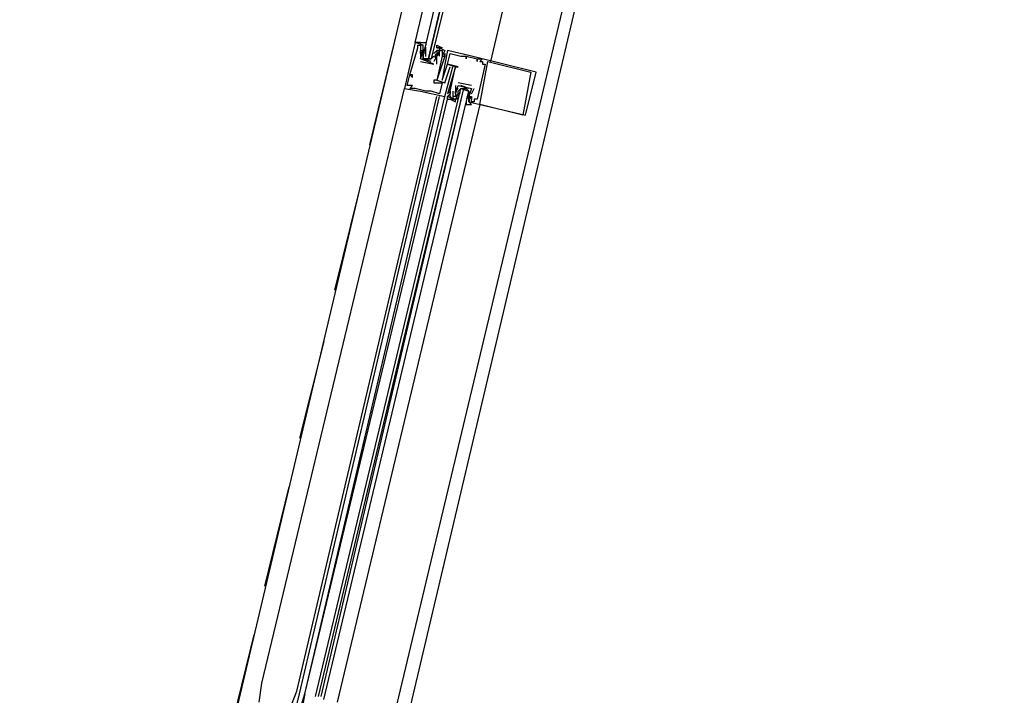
# Model space of a CAD drawing. Header units: feet. Extents: x -79 to 198, y -22 to 181.
# Tile 126 of 256: x 114.56 to 119.44, y 68.54 to 71.89. Entities that reach past the tile are written whole.
import ezdxf

# ---------------------------------------------------------------- set-up
doc = ezdxf.new("R2010")
doc.units = ezdxf.units.FT
doc.layers.add('A-LINEA', color=7, linetype='CONTINUOUS')

msp = doc.modelspace()

# ---------------------------------------------------------------- linework, layer by layer
at = {"layer": 'A-LINEA'}
for p, q in [((121.84, 91.1111), (114.56, 60.2978)), ((117.2133, 75.1511), (115.5733, 68.2178)), ((117.9733, 74.9778), (116.32, 68.0444)), ((116.4133, 71.7644), (116.2933, 71.2711)), ((116.56, 71.7644), (116.52, 71.7778)), ((116.52, 71.7778), (116.52, 71.7778)), ((116.5333, 71.7644), (116.5333, 71.7644)), ((116.5333, 71.7511), (116.5333, 71.7511)), ((116.5467, 71.7644), (116.5467, 71.7644)), ((116.5467, 71.7378), (116.5467, 71.7378)), ((116.5467, 71.7378), (116.5467, 71.7378)), ((116.56, 71.7644), (116.56, 71.7644)), ((116.56, 71.7511), (116.56, 71.7511)), ((116.5733, 71.7511), (116.56, 71.7378)), ((116.56, 71.7378), (116.56, 71.7378)), ((116.56, 71.7378), (116.56, 71.7378)), ((116.5732, 71.728), (116.5722, 71.7398)), ((116.5726, 71.736), (116.5723, 71.7543)), ((116.5733, 71.7511), (116.5733, 71.7511)), ((116.5733, 71.7378), (116.5733, 71.7378)), ((116.6133, 71.7244), (116.6267, 71.7378)), ((116.6267, 71.7511), (116.6267, 71.7511)), ((116.6267, 71.7378), (116.6267, 71.7378)), ((116.64, 71.7511), (116.64, 71.7511)), ((116.64, 71.7378), (116.64, 71.7378)), ((116.6533, 71.7378), (116.6533, 71.7378)), ((116.6667, 71.7378), (116.6667, 71.7378)), ((116.68, 71.7378), (116.68, 71.7378)), ((116.5467, 71.7244), (116.5467, 71.7244)), ((116.5467, 71.7244), (116.5467, 71.7244)), ((116.5467, 71.6978), (116.5467, 71.6978)), ((116.5467, 71.6978), (116.5467, 71.6978)), ((116.56, 71.7244), (116.56, 71.7244)), ((116.5725, 71.7088), (116.5719, 71.7292)), ((116.5732, 71.7146), (116.5722, 71.7265)), ((116.5733, 71.6978), (116.5867, 71.6978)), ((116.6, 71.6978), (116.6, 71.6978)), ((116.6133, 71.7244), (116.6133, 71.7244)), ((116.6133, 71.7111), (116.6133, 71.7111)), ((116.6247, 71.7216), (116.615, 71.7036)), ((116.6218, 71.7134), (116.6156, 71.7032)), ((116.6267, 71.7244), (116.6267, 71.7244)), ((116.6267, 71.7111), (116.6267, 71.7111)), ((116.6267, 71.7111), (116.6267, 71.7111)), ((116.637, 71.7337), (116.6285, 71.7175)), ((116.6352, 71.7267), (116.6289, 71.7165)), ((116.64, 71.7244), (116.64, 71.7244)), ((116.64, 71.7111), (116.64, 71.7111)), ((116.6533, 71.7111), (116.6533, 71.7111)), ((116.6533, 71.7111), (116.6533, 71.7111)), ((116.6667, 71.7244), (116.6667, 71.7244)), ((116.6667, 71.7111), (116.6667, 71.7111)), ((116.6667, 71.7111), (116.6667, 71.7111)), ((116.6933, 71.7244), (116.6933, 71.7244)), ((116.7467, 71.7111), (116.7467, 71.7111)), ((116.7733, 71.7111), (116.7733, 71.7111)), ((116.7733, 71.7111), (116.7733, 71.7111)), ((116.7733, 71.6978), (116.7733, 71.6978)), ((116.8, 71.7111), (116.8, 71.7111)), ((116.8267, 71.6978), (116.8267, 71.6978)), ((116.8267, 71.6978), (116.8267, 71.6978)), ((116.8533, 71.6978), (116.8533, 71.6978)), ((116.5467, 71.6844), (116.6133, 71.6711)), ((116.5467, 71.6844), (116.5467, 71.6844)), ((116.6133, 71.6844), (116.6133, 71.6844)), ((116.6133, 71.6844), (116.6133, 71.6844)), ((116.6133, 71.6711), (116.6133, 71.6711)), ((116.6133, 71.6711), (116.6133, 71.6711)), ((116.6267, 71.6711), (116.6267, 71.6711)), ((116.6667, 71.6711), (116.6667, 71.6711)), ((116.68, 71.6711), (116.68, 71.6711)), ((116.68, 71.6711), (116.68, 71.6711)), ((116.6933, 71.6578), (116.6933, 71.6578)), ((116.7067, 71.6578), (116.7067, 71.6578)), ((116.72, 71.6578), (116.72, 71.6578)), ((116.72, 71.6578), (116.72, 71.6578)), ((116.7333, 71.6578), (116.7333, 71.6578)), ((116.8267, 71.6844), (116.8267, 71.6844)), ((116.84, 71.6844), (116.84, 71.6844)), ((116.8533, 71.6844), (116.8533, 71.6844)), ((116.8533, 71.6711), (116.8533, 71.6711)), ((116.8667, 71.6711), (116.8667, 71.6711)), ((116.88, 71.6844), (116.88, 71.6844)), ((116.4933, 71.6178), (116.4933, 71.6178)), ((116.4933, 71.6178), (116.4933, 71.6178)), ((116.5067, 71.6178), (116.5067, 71.6178)), ((116.5067, 71.6044), (116.5067, 71.6044)), ((116.6133, 71.5911), (116.6133, 71.5911)), ((116.6267, 71.5911), (116.6267, 71.5911)), ((116.6267, 71.5911), (116.6267, 71.5911)), ((116.6533, 71.5911), (116.6533, 71.5911)), ((117.0933, 71.6311), (117.0933, 71.6311)), ((117.12, 71.6311), (117.12, 71.6311)), ((115.76, 68.6044), (116.4667, 71.5511)), ((116.4667, 71.5511), (116.4667, 71.5511)), ((116.48, 71.5644), (116.48, 71.5644)), ((116.4933, 71.5644), (116.4933, 71.5644)), ((116.4933, 71.5511), (116.4933, 71.5511)), ((116.5067, 71.5644), (116.5067, 71.5644)), ((116.52, 71.5511), (116.52, 71.5511)), ((116.6133, 71.5778), (116.6133, 71.5778)), ((116.6533, 71.5778), (116.6533, 71.5778)), ((116.6667, 71.5778), (116.6667, 71.5778)), ((116.72, 71.5644), (116.72, 71.5644)), ((116.8, 71.5644), (116.7333, 71.5778)), ((116.7333, 71.5778), (116.7333, 71.5778)), ((116.7333, 71.5644), (116.7333, 71.5644)), ((116.7333, 71.5644), (116.7333, 71.5644)), ((116.7867, 71.5511), (116.7467, 71.5644)), ((116.7467, 71.5511), (116.7467, 71.5511)), ((116.76, 71.5511), (116.7733, 71.5511)), ((116.8, 71.5644), (116.8, 71.5644)), ((116.8, 71.5511), (116.8, 71.5511)), ((116.8, 71.5244), (116.8133, 71.5511)), ((116.8, 71.5511), (116.8, 71.5511)), ((116.8133, 71.5511), (116.8133, 71.5511)), ((115.9333, 68.5644), (116.6267, 71.5111)), ((115.9467, 68.5511), (116.64, 71.5111)), ((115.9733, 68.5511), (116.6667, 71.5111)), ((115.9733, 68.5511), (116.68, 71.4978)), ((116.5467, 71.5378), (116.5467, 71.5378)), ((116.5733, 71.5378), (116.5733, 71.5378)), ((116.6, 71.5378), (116.6, 71.5378)), ((116.64, 71.5244), (116.64, 71.5244)), ((116.6667, 71.5111), (116.6667, 71.5111)), ((116.68, 71.5244), (116.68, 71.5244)), ((116.68, 71.4978), (116.68, 71.5111)), ((116.68, 71.5111), (116.68, 71.5111)), ((116.68, 71.4978), (116.68, 71.5111)), ((116.68, 71.4978), (116.68, 71.5111)), ((116.6933, 71.5378), (116.6933, 71.5378)), ((116.6933, 71.5378), (116.6933, 71.5378)), ((116.6933, 71.5244), (116.6933, 71.5244)), ((116.6933, 71.5111), (116.6933, 71.5111)), ((116.7067, 71.5378), (116.7067, 71.5378)), ((116.7067, 71.4978), (116.7067, 71.4978)), ((116.72, 71.5378), (116.72, 71.5378)), ((116.72, 71.5378), (116.72, 71.5378)), ((116.72, 71.5244), (116.72, 71.5244)), ((116.72, 71.5244), (116.72, 71.5244)), ((116.72, 71.5111), (116.7333, 71.5244)), ((116.72, 71.5111), (116.72, 71.5111)), ((116.72, 71.4978), (116.72, 71.4978)), ((116.723, 71.5018), (116.7315, 71.5181)), ((116.7248, 71.4955), (116.7311, 71.5057)), ((116.7333, 71.5378), (116.7333, 71.5378)), ((116.7333, 71.5244), (116.7333, 71.5244)), ((116.7353, 71.5139), (116.7449, 71.5319)), ((116.7382, 71.5222), (116.7444, 71.5324)), ((116.7867, 71.5111), (116.7733, 71.4978)), ((116.7733, 71.5111), (116.7733, 71.5111)), ((116.7867, 71.5244), (116.7867, 71.5244)), ((116.7867, 71.5111), (116.7867, 71.5111)), ((116.7867, 71.5111), (116.7867, 71.5111)), ((116.7867, 71.4978), (116.7867, 71.4978)), ((116.7868, 71.5209), (116.7878, 71.5091)), ((116.7868, 71.4943), (116.7878, 71.4824)), ((116.7874, 71.4996), (116.7877, 71.4813)), ((116.7875, 71.5268), (116.7881, 71.5063)), ((116.8, 71.5244), (116.8, 71.5244)), ((116.8, 71.5111), (116.8, 71.5111)), ((116.8, 71.5111), (116.8, 71.5111)), ((116.8, 71.4978), (116.8, 71.4978)), ((116.8133, 71.4978), (116.8133, 71.4978)), ((116.8267, 71.4978), (116.8267, 71.4978)), ((116.84, 71.4711), (116.1333, 68.5111)), ((116.7867, 71.4844), (116.7867, 71.4844)), ((116.8, 71.4844), (116.8, 71.4844)), ((116.8133, 71.4844), (116.8133, 71.4844)), ((116.84, 71.4711), (116.84, 71.4711)), ((117.0533, 71.4178), (117.0533, 71.4178)), ((117.0667, 71.4178), (117.0667, 71.4178)), ((116.24, 71.0311), (116.12, 70.5511)), ((116.0667, 70.2978), (115.9467, 69.8178)), ((115.8933, 69.5778), (115.7733, 69.0844)), ((115.72, 68.8444), (115.6, 68.3511)), ((115.7467, 68.5111), (115.76, 68.6044)), ((115.9067, 68.4978), (115.9333, 68.5644)), ((115.9333, 68.4978), (115.9467, 68.5511))]:
    msp.add_line(p, q, dxfattribs=at)
for points in [[(117.68, 75.0444), (117.2667, 73.2711), (116.8933, 71.6844)], [(116.5467, 71.7778), (116.5467, 71.7778), (116.52, 71.7778), (116.8933, 73.3511)], [(117, 73.3244), (116.6, 71.6978), (116.5867, 71.6978), (116.9733, 73.3378), (116.5867, 71.6978), (116.5733, 71.6978), (116.56, 71.6978), (116.56, 71.7111), (116.9467, 73.3378)], [(116.52, 71.7778), (116.4667, 71.5511), (116.5467, 71.5378), (116.6667, 71.5111), (116.7067, 71.6578)], [(116.48, 71.5644), (116.4933, 71.6178), (116.5067, 71.6044), (116.5067, 71.6178), (116.4933, 71.6178), (116.5333, 71.7511), (116.5333, 71.7644), (116.5467, 71.7644), (116.5467, 71.7378), (116.5467, 71.7378)], [(116.64, 71.7111), (116.64, 71.7378), (116.6533, 71.7378), (116.6533, 71.7111), (116.6533, 71.7111), (116.6267, 71.5911), (116.6133, 71.5911), (116.6133, 71.5778), (116.6533, 71.5778), (116.64, 71.5244), (116.6, 71.5378), (116.5733, 71.5378), (116.52, 71.5511), (116.4933, 71.5511), (116.5067, 71.5644), (116.4933, 71.5644), (116.48, 71.5644)], [(116.5467, 71.7778), (116.5467, 71.7778), (116.52, 71.7778)], [(116.5467, 71.7778), (116.5467, 71.7778), (116.52, 71.7778)], [(116.6, 71.6844), (116.56, 71.6978), (116.56, 71.7244), (116.56, 71.7378), (116.56, 71.7511), (116.56, 71.7644), (116.5467, 71.7644), (116.5467, 71.7778), (116.5733, 71.7778), (116.5733, 71.7644)], [(116.6133, 71.6711), (116.5467, 71.6978), (116.56, 71.7378), (116.5467, 71.7244), (116.5467, 71.7378), (116.56, 71.7378), (116.56, 71.7511)], [(116.6267, 71.7511), (116.6267, 71.7644), (116.6533, 71.7511), (116.64, 71.7511), (116.6267, 71.7511), (116.64, 71.7511), (116.64, 71.7378), (116.6267, 71.7378), (116.6267, 71.7244), (116.6267, 71.7111), (116.6133, 71.6844)], [(116.6267, 71.7511), (116.64, 71.7511), (116.6667, 71.7378), (116.6533, 71.7111), (116.6667, 71.7111), (116.6667, 71.7244), (116.6667, 71.7111), (116.6267, 71.5911), (116.6667, 71.5778), (116.6933, 71.6578), (116.6933, 71.6578)], [(116.7867, 71.4844), (117.0667, 71.4178), (117.12, 71.6311), (116.8, 71.7111), (116.68, 71.7378), (116.6667, 71.6711), (116.6533, 71.5911), (116.68, 71.6711), (116.72, 71.6578), (116.68, 71.5244), (116.6933, 71.5378), (116.6933, 71.5244), (116.68, 71.5111), (116.72, 71.4978)], [(116.5467, 71.7244), (116.5467, 71.6978), (116.5467, 71.6978)], [(116.56, 71.7244), (116.56, 71.6978), (116.6, 71.6978), (116.6133, 71.7111)], [(116.6267, 71.7244), (116.64, 71.7244), (116.6267, 71.7111), (116.6133, 71.6844)], [(116.6267, 71.6711), (116.6267, 71.7111), (116.6267, 71.7111)], [(116.7067, 71.5378), (116.7067, 71.4978), (116.6933, 71.5111), (116.6933, 71.5378), (116.6933, 71.5378), (116.72, 71.6578), (116.7333, 71.6578), (116.68, 71.6711), (116.6933, 71.7244), (116.7467, 71.7111), (116.7733, 71.7111), (116.7733, 71.6978), (116.7733, 71.7111), (116.8267, 71.6978), (116.8267, 71.6844), (116.8267, 71.6978), (116.8533, 71.6978), (116.84, 71.6844), (116.8533, 71.6844), (116.8533, 71.6711), (116.8667, 71.6711), (116.8267, 71.4978), (116.8133, 71.4978), (116.8133, 71.4844), (116.8, 71.4844), (116.8, 71.5111), (116.8, 71.5111)], [(117.0933, 71.6311), (117.0533, 71.4178), (116.84, 71.4711), (116.88, 71.6844), (117.0933, 71.6311)], [(116.0267, 68.5378), (116.7467, 71.5511), (116.76, 71.5511), (116.04, 68.5378)], [(116.0667, 68.5244), (116.7867, 71.5378), (116.7733, 71.5511), (116.76, 71.5511), (116.0533, 68.5378)], [(116.7333, 71.5511), (116.72, 71.5378), (116.72, 71.5244), (116.72, 71.5111), (116.7067, 71.5111), (116.7067, 71.4978), (116.72, 71.4978), (116.6933, 71.4978), (116.72, 71.4844), (116.72, 71.4978)], [(116.72, 71.5644), (116.72, 71.5378), (116.72, 71.5378)], [(116.72, 71.5244), (116.72, 71.5378), (116.72, 71.5244), (116.7333, 71.5644), (116.8, 71.5511), (116.7867, 71.5111)], [(116.7333, 71.5244), (116.7333, 71.5378), (116.7467, 71.5511), (116.7867, 71.5378), (116.7867, 71.5244), (116.7867, 71.5111)], [(116.68, 71.4978), (116.6933, 71.4978), (116.6933, 71.4978)], [(116.68, 71.4978), (116.6933, 71.4978), (116.6933, 71.4978)], [(116.68, 71.4978), (116.6933, 71.4978), (116.6933, 71.4978)], [(116.7733, 71.4844), (116.7733, 71.4711), (116.8, 71.4711), (116.7867, 71.4844), (116.7867, 71.4978), (116.7867, 71.5111), (116.7867, 71.5244), (116.7867, 71.5378)], [(116.7867, 71.5111), (116.8, 71.5111), (116.8, 71.4978), (116.7867, 71.5111), (116.7867, 71.4978), (116.7867, 71.4978)], [(115.92, 68.3778), (115.9733, 68.5511), (115.96, 68.4844), (115.9733, 68.4711), (115.9733, 68.4711)]]:
    msp.add_lwpolyline(points, dxfattribs=at)

doc.saveas('drawing.dxf')
